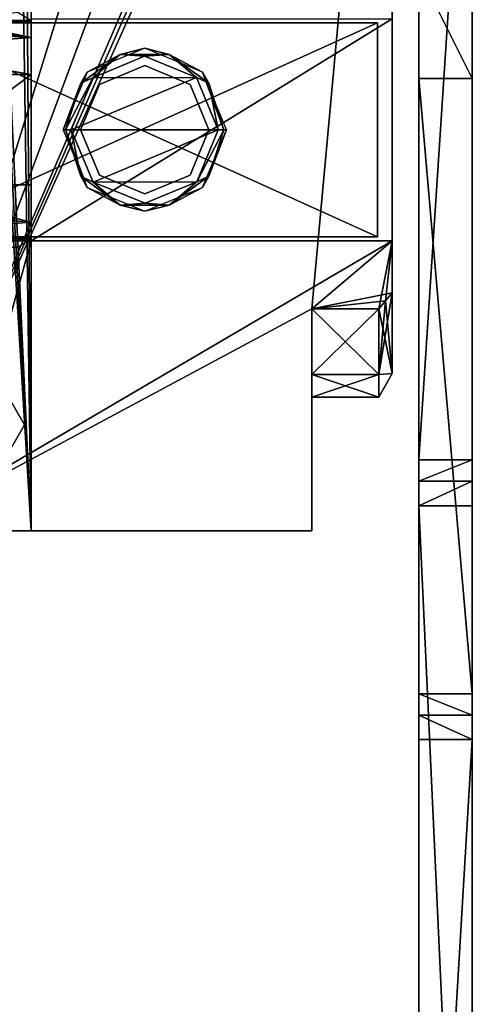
# Model space of a CAD drawing. Header units: millimetres. Extents: x -26 to 124, y -190 to 73.
# Tile 82 of 95: x 102 to 118, y -18 to 19. Entities that reach past the tile are written whole.
import ezdxf

# ---------------------------------------------------------------- set-up
doc = ezdxf.new("R2010")
doc.units = ezdxf.units.MM
doc.header["$LTSCALE"] = 41.718519
for name, color, linetype in [('1232', 7, 'CONTINUOUS'), ('1233', 7, 'CONTINUOUS'), ('1234', 7, 'CONTINUOUS'), ('1235', 7, 'CONTINUOUS'), ('1236', 7, 'CONTINUOUS'), ('1237', 7, 'CONTINUOUS'), ('1238', 7, 'CONTINUOUS'), ('1240', 7, 'CONTINUOUS'), ('1241', 7, 'CONTINUOUS'), ('46', 7, 'CONTINUOUS'), ('54', 7, 'CONTINUOUS'), ('55', 7, 'CONTINUOUS'), ('56', 7, 'CONTINUOUS'), ('60', 7, 'CONTINUOUS'), ('601', 7, 'CONTINUOUS'), ('602', 7, 'CONTINUOUS'), ('604', 7, 'CONTINUOUS'), ('607', 7, 'CONTINUOUS'), ('609', 7, 'CONTINUOUS'), ('613', 7, 'CONTINUOUS'), ('621', 7, 'CONTINUOUS'), ('623', 7, 'CONTINUOUS'), ('627', 7, 'CONTINUOUS'), ('628', 7, 'CONTINUOUS'), ('629', 7, 'CONTINUOUS'), ('631', 7, 'CONTINUOUS'), ('632', 7, 'CONTINUOUS'), ('633', 7, 'CONTINUOUS'), ('634', 7, 'CONTINUOUS'), ('635', 7, 'CONTINUOUS'), ('636', 7, 'CONTINUOUS'), ('637', 7, 'CONTINUOUS'), ('638', 7, 'CONTINUOUS'), ('639', 7, 'CONTINUOUS'), ('66', 7, 'CONTINUOUS'), ('67', 7, 'CONTINUOUS'), ('68', 7, 'CONTINUOUS'), ('69', 7, 'CONTINUOUS')]:
    doc.layers.add(name, color=color, linetype=linetype)

msp = doc.modelspace()

# ---------------------------------------------------------------- linework, layer by layer
at = {"layer": '1232', "color": 7, "linetype": 'CONTINUOUS'}
for points in [[(102, 17.066, -4.25), (102, 12.934, -4.25), (96.5, 12.934, -4.25), (102, 17.066, -4.25)], [(96.5, 17.066, -4.25), (102, 17.066, -4.25), (96.5, 12.934, -4.25), (96.5, 17.066, -4.25)]]:
    msp.add_3dface(points, dxfattribs=at)
at = {"layer": '1233', "color": 7, "linetype": 'CONTINUOUS'}
for points in [[(99, 10.936, -6.183), (102, 10.936, -6.183), (99, 10.917, -6.75), (99, 10.936, -6.183)], [(102, 10.936, -6.183), (102, 10.917, -6.75), (99, 10.917, -6.75), (102, 10.936, -6.183)]]:
    msp.add_3dface(points, dxfattribs=at)
at = {"layer": '1234', "color": 7, "linetype": 'CONTINUOUS'}
for points in [[(102, 19.064, -6.183), (99, 19.064, -6.183), (102, 19.083, -6.75), (102, 19.064, -6.183)], [(99, 19.064, -6.183), (99, 19.083, -6.75), (102, 19.083, -6.75), (99, 19.064, -6.183)]]:
    msp.add_3dface(points, dxfattribs=at)
at = {"layer": '1235', "color": 7, "linetype": 'CONTINUOUS'}
for points in [[(99, 19.064, -6.183), (102, 19.064, -6.183), (102, 18.456, -4.812), (99, 19.064, -6.183)], [(99, 18.981, -5.675), (99, 19.064, -6.183), (102, 18.456, -4.812), (99, 18.981, -5.675)], [(99, 18.771, -5.205), (99, 18.981, -5.675), (102, 18.456, -4.812), (99, 18.771, -5.205)], [(96.5, 18.771, -5.205), (99, 18.771, -5.205), (102, 18.456, -4.812), (96.5, 18.771, -5.205)], [(96.5, 18.043, -4.505), (96.5, 18.771, -5.205), (102, 18.456, -4.812), (96.5, 18.043, -4.505)], [(102, 17.066, -4.25), (96.5, 18.043, -4.505), (102, 18.456, -4.812), (102, 17.066, -4.25)], [(102, 17.066, -4.25), (96.5, 17.066, -4.25), (96.5, 18.043, -4.505), (102, 17.066, -4.25)]]:
    msp.add_3dface(points, dxfattribs=at)
at = {"layer": '1236', "color": 7, "linetype": 'CONTINUOUS'}
for points in [[(96.5, 12.934, -4.25), (102, 12.934, -4.25), (102, 11.544, -4.812), (96.5, 12.934, -4.25)], [(96.5, 12.017, -4.473), (96.5, 12.934, -4.25), (102, 11.544, -4.812), (96.5, 12.017, -4.473)], [(99, 11.304, -5.092), (96.5, 12.017, -4.473), (102, 11.544, -4.812), (99, 11.304, -5.092)], [(102, 10.936, -6.183), (99, 11.304, -5.092), (102, 11.544, -4.812), (102, 10.936, -6.183)], [(99, 11.039, -5.611), (99, 11.304, -5.092), (102, 10.936, -6.183), (99, 11.039, -5.611)], [(99, 10.936, -6.183), (99, 11.039, -5.611), (102, 10.936, -6.183), (99, 10.936, -6.183)]]:
    msp.add_3dface(points, dxfattribs=at)
at = {"layer": '1237', "color": 7, "linetype": 'CONTINUOUS'}
msp.add_3dface([(102, 19.083, -6.75), (99, 19.083, -6.75), (101.5, 19.4, -7.25), (102, 19.083, -6.75)], dxfattribs=at)
at = {"layer": '1238', "color": 7, "linetype": 'CONTINUOUS'}
for points in [[(99, 10.917, -6.75), (102, 10.917, -6.75), (99.5, 10.6, -7.25), (99, 10.917, -6.75)], [(102, 10.917, -6.75), (101.5, 10.6, -7.25), (99.5, 10.6, -7.25), (102, 10.917, -6.75)]]:
    msp.add_3dface(points, dxfattribs=at)
at = {"layer": '1240', "color": 7, "linetype": 'CONTINUOUS'}
for points in [[(106.25, 17.4, -7.7), (104.553, 16.697, -7.7), (106.25, 17.4, 7), (106.25, 17.4, -7.7)], [(106.25, 17.4, 7), (104.553, 16.697, -7.7), (104.553, 16.697, 7), (106.25, 17.4, 7)], [(107.947, 16.697, -7.7), (106.25, 17.4, -7.7), (107.947, 16.697, 7), (107.947, 16.697, -7.7)], [(107.947, 16.697, 7), (106.25, 17.4, -7.7), (106.25, 17.4, 7), (107.947, 16.697, 7)], [(104.553, 16.697, -7.7), (103.85, 15, -7.7), (104.553, 16.697, 7), (104.553, 16.697, -7.7)], [(104.553, 16.697, 7), (103.85, 15, -7.7), (103.85, 15, 7), (104.553, 16.697, 7)], [(108.65, 15, -7.7), (107.947, 16.697, -7.7), (108.65, 15, 7), (108.65, 15, -7.7)], [(108.65, 15, 7), (107.947, 16.697, -7.7), (107.947, 16.697, 7), (108.65, 15, 7)]]:
    msp.add_3dface(points, dxfattribs=at)
at = {"layer": '1241', "color": 7, "linetype": 'CONTINUOUS'}
for points in [[(103.85, 15, 7), (103.85, 15, -7.7), (104.553, 13.303, -7.7), (103.85, 15, 7)], [(103.85, 15, 7), (104.553, 13.303, -7.7), (104.553, 13.303, 7), (103.85, 15, 7)], [(108.65, 15, -7.7), (108.65, 15, 7), (107.947, 13.303, 7), (108.65, 15, -7.7)], [(107.947, 13.303, -7.7), (108.65, 15, -7.7), (107.947, 13.303, 7), (107.947, 13.303, -7.7)], [(104.553, 13.303, -7.7), (106.25, 12.6, -7.7), (104.553, 13.303, 7), (104.553, 13.303, -7.7)], [(104.553, 13.303, 7), (106.25, 12.6, -7.7), (106.25, 12.6, 7), (104.553, 13.303, 7)], [(106.25, 12.6, -7.7), (107.947, 13.303, -7.7), (106.25, 12.6, 7), (106.25, 12.6, -7.7)], [(106.25, 12.6, 7), (107.947, 13.303, -7.7), (107.947, 13.303, 7), (106.25, 12.6, 7)]]:
    msp.add_3dface(points, dxfattribs=at)
at = {"layer": '46', "color": 3, "linetype": 'CONTINUOUS'}
for points in [[(116.5, 0.938, 36.916), (116.5, -42.348, 35.239), (118.5, -42.348, 35.239), (116.5, 0.938, 36.916)], [(118.5, 0.938, 36.916), (116.5, 0.938, 36.916), (118.5, -42.348, 35.239), (118.5, 0.938, 36.916)]]:
    msp.add_3dface(points, dxfattribs=at)
at = {"layer": '54', "color": 3, "linetype": 'CONTINUOUS'}
for points in [[(118.5, 33.082, 10.536), (118.5, 2.651, 36.325), (118.5, 32.462, -9.028), (118.5, 33.082, 10.536)], [(118.5, 32.462, -9.028), (118.5, 2.651, 36.325), (118.5, 25.484, -11.491), (118.5, 32.462, -9.028)], [(118.5, 25.484, -11.491), (118.5, 2.651, 36.325), (118.5, 20.924, -10.817), (118.5, 25.484, -11.491)], [(118.5, 20.924, -10.817), (118.5, 2.651, 36.325), (118.5, 16.918, -8.536), (118.5, 20.924, -10.817)], [(118.5, 1.85, 36.781), (118.5, 0.938, 36.916), (118.5, 16.918, -8.536), (118.5, 1.85, 36.781)], [(118.5, 16.918, -8.536), (118.5, 0.938, 36.916), (118.5, -6.096, 10.968), (118.5, 16.918, -8.536)], [(118.5, 2.651, 36.325), (118.5, 1.85, 36.781), (118.5, 16.918, -8.536), (118.5, 2.651, 36.325)], [(118.5, 0.938, 36.916), (118.5, -42.348, 35.239), (118.5, -6.096, 10.968), (118.5, 0.938, 36.916)], [(118.5, -6.096, 10.968), (118.5, -42.348, 35.239), (118.5, -6.897, 11.424), (118.5, -6.096, 10.968)], [(118.5, -6.897, 11.424), (118.5, -42.348, 35.239), (118.5, -7.809, 11.559), (118.5, -6.897, 11.424)], [(118.5, -42.348, 35.239), (118.5, -41.38, 10.258), (118.5, -7.809, 11.559), (118.5, -42.348, 35.239)]]:
    msp.add_3dface(points, dxfattribs=at)
at = {"layer": '55', "color": 3, "linetype": 'CONTINUOUS'}
for points in [[(118.5, 1.85, 36.781), (118.5, 2.651, 36.325), (116.5, 1.85, 36.781), (118.5, 1.85, 36.781)], [(118.5, 2.651, 36.325), (116.5, 2.651, 36.325), (116.5, 1.85, 36.781), (118.5, 2.651, 36.325)], [(116.5, 0.938, 36.916), (118.5, 0.938, 36.916), (118.5, 1.85, 36.781), (116.5, 0.938, 36.916)], [(116.5, 0.938, 36.916), (118.5, 1.85, 36.781), (116.5, 1.85, 36.781), (116.5, 0.938, 36.916)]]:
    msp.add_3dface(points, dxfattribs=at)
at = {"layer": '56', "color": 3, "linetype": 'CONTINUOUS'}
for points in [[(116.5, 16.918, -8.536), (116.5, 2.651, 36.325), (116.5, 33.082, 10.536), (116.5, 16.918, -8.536)], [(116.5, 20.924, -10.817), (116.5, 16.918, -8.536), (116.5, 33.082, 10.536), (116.5, 20.924, -10.817)], [(116.5, -6.096, 10.968), (116.5, 2.651, 36.325), (116.5, 16.918, -8.536), (116.5, -6.096, 10.968)], [(116.5, 1.85, 36.781), (116.5, 2.651, 36.325), (116.5, -6.096, 10.968), (116.5, 1.85, 36.781)], [(116.5, 0.938, 36.916), (116.5, 1.85, 36.781), (116.5, -6.096, 10.968), (116.5, 0.938, 36.916)], [(116.5, -42.348, 35.239), (116.5, 0.938, 36.916), (116.5, -41.38, 10.258), (116.5, -42.348, 35.239)], [(116.5, -41.38, 10.258), (116.5, 0.938, 36.916), (116.5, -7.809, 11.559), (116.5, -41.38, 10.258)], [(116.5, -7.809, 11.559), (116.5, 0.938, 36.916), (116.5, -6.897, 11.424), (116.5, -7.809, 11.559)], [(116.5, -6.897, 11.424), (116.5, 0.938, 36.916), (116.5, -6.096, 10.968), (116.5, -6.897, 11.424)]]:
    msp.add_3dface(points, dxfattribs=at)
at = {"layer": '60', "color": 3, "linetype": 'CONTINUOUS'}
for points in [[(118.5, -7.809, 11.559), (118.5, -41.38, 10.258), (116.5, -41.38, 10.258), (118.5, -7.809, 11.559)], [(118.5, -7.809, 11.559), (116.5, -41.38, 10.258), (116.5, -7.809, 11.559), (118.5, -7.809, 11.559)]]:
    msp.add_3dface(points, dxfattribs=at)
at = {"layer": '601', "color": 7, "linetype": 'CONTINUOUS'}
for points in [[(97, 0, -10), (112.5, 0, -10), (102, 0, -7.25), (97, 0, -10)], [(99, 0, -7.25), (97, 0, -10), (102, 0, -7.25), (99, 0, -7.25)], [(97, 0, 12), (99, 0, 9.25), (112.5, 0, 12), (97, 0, 12)], [(99, 0, 9.25), (102, 0, 9.25), (112.5, 0, 12), (99, 0, 9.25)], [(102, 0, -7.25), (112.5, 0, -10), (112.5, 0, 12), (102, 0, -7.25)], [(102, 0, 9.25), (102, 0, -7.25), (112.5, 0, 12), (102, 0, 9.25)]]:
    msp.add_3dface(points, dxfattribs=at)
at = {"layer": '602', "color": 7, "linetype": 'CONTINUOUS'}
for points in [[(112.5, 5.843, -4.741), (112.5, 0, -10), (112.5, 8.297, -10), (112.5, 5.843, -4.741)], [(112.5, 8.297, 12), (112.5, 0, 12), (112.5, 5.843, 6.741), (112.5, 8.297, 12)], [(112.5, 0, 12), (112.5, 0, -10), (112.5, 5.843, 6.741), (112.5, 0, 12)], [(112.5, 5.843, 6.741), (112.5, 0, -10), (112.5, 5, 1), (112.5, 5.843, 6.741)], [(112.5, 5, 1), (112.5, 0, -10), (112.5, 5.843, -4.741), (112.5, 5, 1)]]:
    msp.add_3dface(points, dxfattribs=at)
at = {"layer": '604', "color": 7, "linetype": 'CONTINUOUS'}
for points in [[(97, 50, 12), (97, 0, 12), (112.5, 50, 12), (97, 50, 12)], [(112.5, 50, 12), (97, 0, 12), (112.5, 41.703, 12), (112.5, 50, 12)], [(115, 41.703, 12), (97, 0, 12), (115.25, 41.403, 12), (115, 41.703, 12)], [(97, 0, 12), (115, 41.703, 12), (112.5, 41.703, 12), (97, 0, 12)], [(115.25, 41.403, 12), (97, 0, 12), (115.5, 41.101, 12), (115.25, 41.403, 12)], [(97, 0, 12), (112.5, 8.297, 12), (115.5, 41.101, 12), (97, 0, 12)], [(115.5, 41.101, 12), (112.5, 8.297, 12), (115.5, 8.899, 12), (115.5, 41.101, 12)], [(115.5, 8.899, 12), (112.5, 8.297, 12), (115.25, 8.598, 12), (115.5, 8.899, 12)], [(115.25, 8.598, 12), (112.5, 8.297, 12), (115, 8.297, 12), (115.25, 8.598, 12)], [(97, 0, 12), (112.5, 0, 12), (112.5, 8.297, 12), (97, 0, 12)]]:
    msp.add_3dface(points, dxfattribs=at)
at = {"layer": '607', "color": 7, "linetype": 'CONTINUOUS'}
for points in [[(112.5, 8.297, 12), (112.5, 5.843, 6.741), (115, 8.297, 12), (112.5, 8.297, 12)], [(115, 8.297, 12), (112.5, 5.843, 6.741), (115, 5.842, 6.742), (115, 8.297, 12)], [(112.5, 5.843, -4.741), (112.5, 8.297, -10), (115, 5.842, -4.742), (112.5, 5.843, -4.741)], [(112.5, 8.297, -10), (115, 8.297, -10), (115, 5.842, -4.742), (112.5, 8.297, -10)], [(112.5, 5.843, 6.741), (112.5, 5, 1), (115, 5.842, 6.742), (112.5, 5.843, 6.741)], [(112.5, 5, 1), (112.5, 5.843, -4.741), (115, 5, 1), (112.5, 5, 1)], [(112.5, 5.843, -4.741), (115, 5.842, -4.742), (115, 5, 1), (112.5, 5.843, -4.741)], [(112.5, 5, 1), (115, 5, 1), (115, 5.842, 6.742), (112.5, 5, 1)]]:
    msp.add_3dface(points, dxfattribs=at)
at = {"layer": '609', "color": 7, "linetype": 'CONTINUOUS'}
for points in [[(112.5, 8.297, -10), (97, 0, -10), (115.5, 10.85, -10), (112.5, 8.297, -10)], [(97, 0, -10), (97, 10.85, -10), (115.5, 10.85, -10), (97, 0, -10)], [(112.5, 8.297, -10), (115.5, 10.85, -10), (115, 8.297, -10), (112.5, 8.297, -10)], [(115, 8.297, -10), (115.5, 10.85, -10), (115.25, 8.597, -10), (115, 8.297, -10)], [(115.25, 8.597, -10), (115.5, 10.85, -10), (115.5, 8.899, -10), (115.25, 8.597, -10)], [(112.5, 0, -10), (97, 0, -10), (112.5, 8.297, -10), (112.5, 0, -10)]]:
    msp.add_3dface(points, dxfattribs=at)
at = {"layer": '613', "color": 7, "linetype": 'CONTINUOUS'}
for points in [[(99, 10.85, -7.25), (102, 10.85, -7.25), (97, 10.85, -10), (99, 10.85, -7.25)], [(97, 10.85, -10), (102, 10.85, -7.25), (115.5, 10.85, -5.5), (97, 10.85, -10)], [(115.5, 10.85, -10), (97, 10.85, -10), (115.5, 10.85, -5.5), (115.5, 10.85, -10)], [(102, 10.85, -7.25), (102, 10.85, -5.5), (115.5, 10.85, -5.5), (102, 10.85, -7.25)]]:
    msp.add_3dface(points, dxfattribs=at)
at = {"layer": '621', "color": 7, "linetype": 'CONTINUOUS'}
for points in [[(99, 0, -7.25), (102, 0, -7.25), (102, 10.85, -7.25), (99, 0, -7.25)], [(99, 0, -7.25), (102, 10.85, -7.25), (99, 10.85, -7.25), (99, 0, -7.25)]]:
    msp.add_3dface(points, dxfattribs=at)
at = {"layer": '623', "color": 7, "linetype": 'CONTINUOUS'}
for points in [[(102, 0, -7.25), (102, 0, 9.25), (102, 49.189, 9.25), (102, 0, -7.25)], [(102, 0, -7.25), (102, 49.189, 9.25), (102, 10.85, -5.5), (102, 0, -7.25)], [(102, 10.85, -5.5), (102, 49.189, 9.25), (102, 19.15, -5.5), (102, 10.85, -5.5)], [(102, 10.85, -7.25), (102, 0, -7.25), (102, 10.85, -5.5), (102, 10.85, -7.25)]]:
    msp.add_3dface(points, dxfattribs=at)
at = {"layer": '627', "color": 7, "linetype": 'CONTINUOUS'}
for points in [[(102, 0, 9.25), (99, 0, 9.25), (99, 49.189, 9.25), (102, 0, 9.25)], [(99.358, 49.05, 9.25), (102, 0, 9.25), (99, 49.189, 9.25), (99.358, 49.05, 9.25)], [(99.707, 49, 9.25), (102, 0, 9.25), (99.358, 49.05, 9.25), (99.707, 49, 9.25)], [(101.293, 49, 9.25), (102, 0, 9.25), (99.707, 49, 9.25), (101.293, 49, 9.25)], [(102, 0, 9.25), (101.293, 49, 9.25), (101.642, 49.05, 9.25), (102, 0, 9.25)], [(102, 0, 9.25), (101.642, 49.05, 9.25), (102, 49.189, 9.25), (102, 0, 9.25)]]:
    msp.add_3dface(points, dxfattribs=at)
at = {"layer": '628', "color": 7, "linetype": 'CONTINUOUS'}
for points in [[(102, 10.85, -5.5), (102, 19.15, -5.5), (115.5, 19.15, -5.5), (102, 10.85, -5.5)], [(115.5, 10.85, -5.5), (102, 10.85, -5.5), (115.5, 19.15, -5.5), (115.5, 10.85, -5.5)]]:
    msp.add_3dface(points, dxfattribs=at)
at = {"layer": '629', "color": 7, "linetype": 'CONTINUOUS'}
for points in [[(115.5, 41.101, 12), (115.5, 8.899, 12), (115.5, 19.15, -5.5), (115.5, 41.101, 12)], [(115.5, 8.899, 12), (115.5, 10.85, -5.5), (115.5, 19.15, -5.5), (115.5, 8.899, 12)], [(115.5, 8.899, 12), (115.5, 10.85, -10), (115.5, 10.85, -5.5), (115.5, 8.899, 12)], [(115.5, 10.85, -10), (115.5, 8.899, 12), (115.5, 8.899, -10), (115.5, 10.85, -10)], [(115.5, 8.899, -10), (115.5, 8.899, 12), (115.5, 5.887, 4.865), (115.5, 8.899, -10)], [(115.5, 8.899, -10), (115.5, 5.887, 4.865), (115.5, 5.887, -2.865), (115.5, 8.899, -10)]]:
    msp.add_3dface(points, dxfattribs=at)
at = {"layer": '631', "color": 7, "linetype": 'CONTINUOUS'}
for points in [[(115.5, 8.899, 12), (115.25, 8.598, 12), (115, 5.842, 6.742), (115.5, 8.899, 12)], [(115.5, 8.899, 12), (115, 5.842, 6.742), (115.5, 5.887, 4.865), (115.5, 8.899, 12)], [(115.25, 8.597, -10), (115.5, 8.899, -10), (115.5, 5.887, -2.865), (115.25, 8.597, -10)], [(115.25, 8.598, 12), (115, 8.297, 12), (115, 5.842, 6.742), (115.25, 8.598, 12)], [(115, 8.297, -10), (115.25, 8.597, -10), (115.5, 5.887, -2.865), (115, 8.297, -10)], [(115, 5.842, -4.742), (115, 8.297, -10), (115.5, 5.887, -2.865), (115, 5.842, -4.742)], [(115, 5, 1), (115, 5.842, -4.742), (115.5, 5.887, -2.865), (115, 5, 1)], [(115, 5.842, 6.742), (115, 5, 1), (115.5, 5.887, 4.865), (115, 5.842, 6.742)], [(115.5, 5.887, 4.865), (115, 5, 1), (115.5, 5.887, -2.865), (115.5, 5.887, 4.865)]]:
    msp.add_3dface(points, dxfattribs=at)
at = {"layer": '632', "linetype": 'CONTINUOUS'}
for points in [[(97.25, 11, -8), (114.95, 11, -8), (97.25, 19, -8), (97.25, 11, -8)], [(97.25, 19, -8), (114.95, 11, -8), (114.95, 19, -8), (97.25, 19, -8)]]:
    msp.add_3dface(points, dxfattribs=at)
at = {"layer": '633', "linetype": 'CONTINUOUS'}
for points in [[(114.95, 19, -8), (114.95, 11, -8), (114.95, 19, -10), (114.95, 19, -8)], [(114.95, 19, -10), (114.95, 11, -8), (114.95, 11, -10), (114.95, 19, -10)]]:
    msp.add_3dface(points, dxfattribs=at)
at = {"layer": '634', "linetype": 'CONTINUOUS'}
for points in [[(114.95, 19, -10), (114.95, 11, -10), (97.25, 11, -10), (114.95, 19, -10)], [(97.25, 19, -10), (114.95, 19, -10), (97.25, 11, -10), (97.25, 19, -10)]]:
    msp.add_3dface(points, dxfattribs=at)
at = {"layer": '635', "color": 7, "linetype": 'CONTINUOUS'}
for points in [[(106.239, 17.749, 13), (104.309, 16.948, 13), (108.18, 16.959, 13), (106.239, 17.749, 13)], [(104.309, 16.948, 13), (103.5, 15, 13), (108.18, 16.959, 13), (104.309, 16.948, 13)], [(108.18, 16.959, 13), (103.5, 15, 13), (109, 15, 13), (108.18, 16.959, 13)], [(109, 15, 13), (103.5, 15, 13), (104.32, 13.041, 13), (109, 15, 13)], [(108.191, 13.052, 13), (109, 15, 13), (104.32, 13.041, 13), (108.191, 13.052, 13)], [(106.261, 12.251, 13), (108.191, 13.052, 13), (104.32, 13.041, 13), (106.261, 12.251, 13)]]:
    msp.add_3dface(points, dxfattribs=at)
at = {"layer": '636', "color": 7, "linetype": 'CONTINUOUS'}
for points in [[(103.288, 15, 12.912), (103.2, 15, 12.7), (104.093, 12.843, 12.7), (103.288, 15, 12.912)], [(103.5, 15, 13), (103.288, 15, 12.912), (103.854, 13.259, 12.912), (103.5, 15, 13)], [(103.854, 13.259, 12.912), (103.288, 15, 12.912), (104.093, 12.843, 12.7), (103.854, 13.259, 12.912)], [(104.32, 13.041, 13), (103.5, 15, 13), (103.854, 13.259, 12.912), (104.32, 13.041, 13)], [(109, 15, 13), (108.191, 13.052, 13), (109.212, 15, 12.912), (109, 15, 13)], [(109.212, 15, 12.912), (108.191, 13.052, 13), (108.646, 13.259, 12.912), (109.212, 15, 12.912)], [(109.3, 15, 12.7), (108.646, 13.259, 12.912), (108.407, 12.843, 12.7), (109.3, 15, 12.7)], [(109.3, 15, 12.7), (109.212, 15, 12.912), (108.646, 13.259, 12.912), (109.3, 15, 12.7)], [(105.335, 12.183, 12.912), (104.32, 13.041, 13), (103.854, 13.259, 12.912), (105.335, 12.183, 12.912)], [(105.335, 12.183, 12.912), (103.854, 13.259, 12.912), (104.093, 12.843, 12.7), (105.335, 12.183, 12.912)], [(108.646, 13.259, 12.912), (108.191, 13.052, 13), (107.165, 12.183, 12.912), (108.646, 13.259, 12.912)], [(108.646, 13.259, 12.912), (107.165, 12.183, 12.912), (108.407, 12.843, 12.7), (108.646, 13.259, 12.912)], [(106.261, 12.251, 13), (104.32, 13.041, 13), (105.335, 12.183, 12.912), (106.261, 12.251, 13)], [(108.191, 13.052, 13), (106.261, 12.251, 13), (107.165, 12.183, 12.912), (108.191, 13.052, 13)], [(106.25, 11.95, 12.7), (105.335, 12.183, 12.912), (104.093, 12.843, 12.7), (106.25, 11.95, 12.7)], [(108.407, 12.843, 12.7), (107.165, 12.183, 12.912), (106.25, 11.95, 12.7), (108.407, 12.843, 12.7)], [(107.165, 12.183, 12.912), (106.261, 12.251, 13), (105.335, 12.183, 12.912), (107.165, 12.183, 12.912)], [(107.165, 12.183, 12.912), (105.335, 12.183, 12.912), (106.25, 11.95, 12.7), (107.165, 12.183, 12.912)]]:
    msp.add_3dface(points, dxfattribs=at)
at = {"layer": '637', "color": 7, "linetype": 'CONTINUOUS'}
for points in [[(104.093, 17.157, 12.7), (105.335, 17.817, 12.912), (106.25, 18.05, 12.7), (104.093, 17.157, 12.7)], [(105.335, 17.817, 12.912), (107.165, 17.817, 12.912), (106.25, 18.05, 12.7), (105.335, 17.817, 12.912)], [(106.25, 18.05, 12.7), (107.165, 17.817, 12.912), (108.407, 17.157, 12.7), (106.25, 18.05, 12.7)], [(103.854, 16.741, 12.912), (104.309, 16.948, 13), (105.335, 17.817, 12.912), (103.854, 16.741, 12.912)], [(103.854, 16.741, 12.912), (105.335, 17.817, 12.912), (104.093, 17.157, 12.7), (103.854, 16.741, 12.912)], [(104.309, 16.948, 13), (106.239, 17.749, 13), (105.335, 17.817, 12.912), (104.309, 16.948, 13)], [(105.335, 17.817, 12.912), (106.239, 17.749, 13), (107.165, 17.817, 12.912), (105.335, 17.817, 12.912)], [(106.239, 17.749, 13), (108.18, 16.959, 13), (107.165, 17.817, 12.912), (106.239, 17.749, 13)], [(107.165, 17.817, 12.912), (108.18, 16.959, 13), (108.646, 16.741, 12.912), (107.165, 17.817, 12.912)], [(107.165, 17.817, 12.912), (108.646, 16.741, 12.912), (108.407, 17.157, 12.7), (107.165, 17.817, 12.912)], [(103.2, 15, 12.7), (103.854, 16.741, 12.912), (104.093, 17.157, 12.7), (103.2, 15, 12.7)], [(103.5, 15, 13), (104.309, 16.948, 13), (103.288, 15, 12.912), (103.5, 15, 13)], [(103.288, 15, 12.912), (104.309, 16.948, 13), (103.854, 16.741, 12.912), (103.288, 15, 12.912)], [(108.18, 16.959, 13), (109, 15, 13), (108.646, 16.741, 12.912), (108.18, 16.959, 13)], [(108.646, 16.741, 12.912), (109.212, 15, 12.912), (108.407, 17.157, 12.7), (108.646, 16.741, 12.912)], [(108.407, 17.157, 12.7), (109.212, 15, 12.912), (109.3, 15, 12.7), (108.407, 17.157, 12.7)], [(103.288, 15, 12.912), (103.854, 16.741, 12.912), (103.2, 15, 12.7), (103.288, 15, 12.912)], [(108.646, 16.741, 12.912), (109, 15, 13), (109.212, 15, 12.912), (108.646, 16.741, 12.912)]]:
    msp.add_3dface(points, dxfattribs=at)
at = {"layer": '638', "color": 7, "linetype": 'CONTINUOUS'}
for points in [[(101.75, 3.96, -8.9), (101.125, 5.043, -8.9), (101.75, 3.96, 12), (101.75, 3.96, -8.9)], [(101.75, 3.96, 12), (101.125, 5.043, -8.9), (101.125, 5.043, 12), (101.75, 3.96, 12)]]:
    msp.add_3dface(points, dxfattribs=at)
at = {"layer": '639', "color": 7, "linetype": 'CONTINUOUS'}
for points in [[(101.75, 3.96, -8.9), (101.75, 3.96, 12), (101.125, 2.877, 12), (101.75, 3.96, -8.9)], [(101.125, 2.877, -8.9), (101.75, 3.96, -8.9), (101.125, 2.877, 12), (101.125, 2.877, -8.9)]]:
    msp.add_3dface(points, dxfattribs=at)
at = {"layer": '66', "color": 3, "linetype": 'CONTINUOUS'}
for points in [[(118.5, -6.096, 10.968), (118.5, -6.897, 11.424), (116.5, -6.096, 10.968), (118.5, -6.096, 10.968)], [(118.5, -6.897, 11.424), (116.5, -6.897, 11.424), (116.5, -6.096, 10.968), (118.5, -6.897, 11.424)], [(118.5, -6.897, 11.424), (118.5, -7.809, 11.559), (116.5, -6.897, 11.424), (118.5, -6.897, 11.424)], [(118.5, -7.809, 11.559), (116.5, -7.809, 11.559), (116.5, -6.897, 11.424), (118.5, -7.809, 11.559)]]:
    msp.add_3dface(points, dxfattribs=at)
at = {"layer": '67', "color": 3, "linetype": 'CONTINUOUS'}
for points in [[(118.5, 16.918, -8.536), (118.5, -6.096, 10.968), (116.5, 16.918, -8.536), (118.5, 16.918, -8.536)], [(118.5, -6.096, 10.968), (116.5, -6.096, 10.968), (116.5, 16.918, -8.536), (118.5, -6.096, 10.968)]]:
    msp.add_3dface(points, dxfattribs=at)
at = {"layer": '68', "color": 3, "linetype": 'CONTINUOUS'}
for points in [[(118.5, 20.924, -10.817), (118.5, 16.918, -8.536), (116.5, 20.924, -10.817), (118.5, 20.924, -10.817)], [(118.5, 16.918, -8.536), (116.5, 16.918, -8.536), (116.5, 20.924, -10.817), (118.5, 16.918, -8.536)]]:
    msp.add_3dface(points, dxfattribs=at)
at = {"layer": '69', "color": 3, "linetype": 'CONTINUOUS'}
for points in [[(118.5, 2.651, 36.325), (118.5, 33.082, 10.536), (116.5, 2.651, 36.325), (118.5, 2.651, 36.325)], [(116.5, 2.651, 36.325), (118.5, 33.082, 10.536), (116.5, 33.082, 10.536), (116.5, 2.651, 36.325)]]:
    msp.add_3dface(points, dxfattribs=at)

doc.saveas('drawing.dxf')
